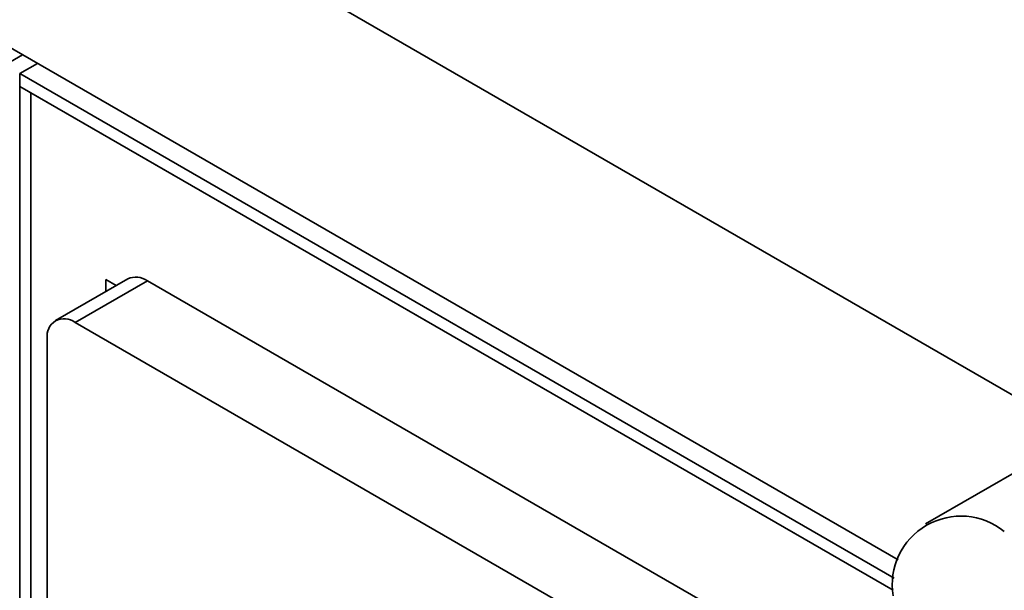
# Model space of a CAD drawing. Header units: millimetres. Extents: x 0 to 420, y 0 to 297.
# Tile 101 of 119: x 317.52 to 323.77, y 103.59 to 107.22. Entities that reach past the tile are written whole.
import ezdxf

# ---------------------------------------------------------------- set-up
doc = ezdxf.new("R2010")
doc.units = ezdxf.units.MM

msp = doc.modelspace()

# ---------------------------------------------------------------- linework, layer by layer
at = {"color": 7, "linetype": 'Continuous', "lineweight": 35}
for p, q in [((311.4465, 111.9827), (333.4375, 99.2876)), ((323.1009, 103.7849), (311.3935, 110.5435)), ((317.5339, 106.9987), (317.3507, 106.8929)), ((317.5339, 106.9987), (317.3507, 106.8929)), ((317.6278, 106.9445), (317.5153, 106.8795)), ((317.5153, 106.8795), (323.0751, 103.6699)), ((317.5153, 106.7979), (317.5153, 106.8795)), ((317.586, 106.757), (317.5153, 106.7979)), ((317.5153, 101.2862), (317.5153, 106.7979)), ((323.0684, 103.5921), (317.5153, 106.7979)), ((317.586, 101.2454), (317.586, 106.757)), ((323.0684, 103.5921), (317.586, 106.757)), ((317.586, 106.757), (317.586, 101.2319)), ((318.2019, 105.5735), (317.7422, 105.3081)), ((318.3268, 105.5611), (317.8672, 105.2958)), ((318.1294, 105.5316), (318.0633, 105.5698)), ((318.0633, 105.5698), (318.0633, 105.4935)), ((322.4634, 103.1731), (318.3268, 105.5611)), ((322.0038, 102.9078), (317.8672, 105.2958)), ((317.6904, 105.1937), (317.6904, 102.5399)), ((324.1588, 104.5253), (323.2749, 104.015))]:
    msp.add_line(p, q, dxfattribs=at)
for centre, radius, start, end in [((318.2536, 105.4589), 0.1257, 54.38262, 114.30758), ((317.7982, 105.2112), 0.1092, 50.79671, 189.21479), ((323.4989, 103.6271), 0.4367, 50.79675, 189.214)]:
    msp.add_arc(centre, radius, start, end, dxfattribs=at)

doc.saveas('drawing.dxf')
